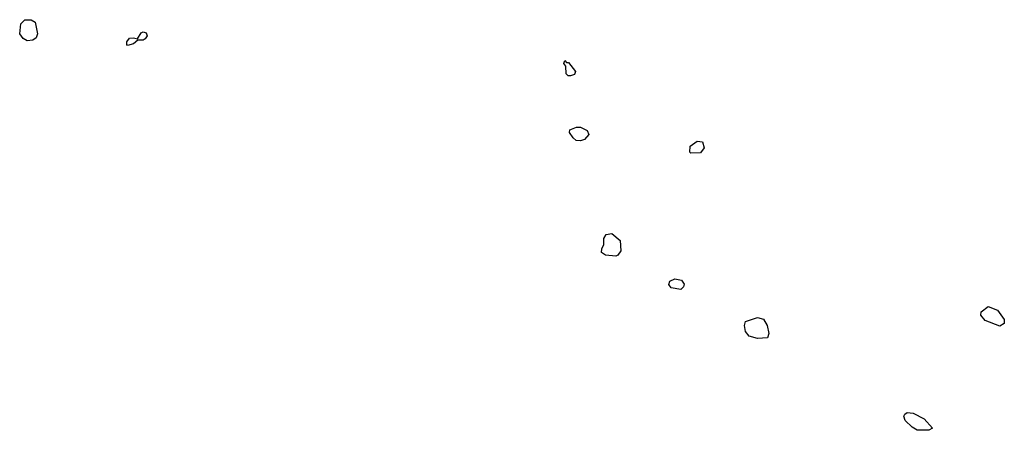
# Model space of a CAD drawing. Extents: x 2601477 to 2753313, y 449408 to 581029.
# Tile 74 of 203: x 2660688 to 2665688, y 482843 to 484928. Entities that reach past the tile are written whole.
import ezdxf

# ---------------------------------------------------------------- set-up
doc = ezdxf.new("R2010")
doc.units = 0

msp = doc.modelspace()

# ---------------------------------------------------------------- linework, layer by layer
at = {"layer": '0CON05XD'}
for points in [[(2660725, 484820), (2660705, 484832.5), (2660687.5, 484855), (2660693, 484907), (2660713, 484927), (2660745, 484927.5), (2660766.7, 484915), (2660778, 484855), (2660771.2, 484835), (2660755, 484823.8), (2660725, 484820)], [(2661235, 484796.7), (2661230.8, 484800.8), (2661231.2, 484815), (2661245, 484833.3), (2661265, 484836.2), (2661285, 484830), (2661305, 484861.2), (2661315, 484866), (2661330, 484860), (2661334, 484845), (2661325, 484830.8), (2661314.3, 484824.3), (2661287, 484823), (2661265, 484804.3), (2661235, 484796.7)], [(2663485, 484642.5), (2663473, 484643), (2663463, 484653), (2663461.7, 484691.7), (2663450, 484705), (2663455, 484720), (2663465, 484710), (2663475, 484710), (2663510, 484665), (2663505, 484650), (2663485, 484642.5)], [(2663535, 484313.3), (2663514.1, 484314.1), (2663498.3, 484328.3), (2663480, 484355), (2663482, 484368), (2663515, 484382), (2663535, 484382), (2663570, 484365), (2663577.5, 484345), (2663555, 484320), (2663535, 484313.3)], [(2664095, 484250), (2664090, 484255), (2664092.5, 484285), (2664128.3, 484311.7), (2664155, 484307.5), (2664163, 484277), (2664145, 484252.5), (2664095, 484250)], [(2663715, 483726.7), (2663661.7, 483731.7), (2663642.5, 483745), (2663643.3, 483765), (2663653.6, 483786.4), (2663653.6, 483816.4), (2663665, 483837.5), (2663695, 483842.5), (2663736.1, 483806.1), (2663740, 483755), (2663725, 483732.5), (2663715, 483726.7)], [(2664045, 483558.8), (2663995, 483566.7), (2663983.9, 483583.9), (2663989.5, 483600.5), (2664015, 483612.5), (2664048.8, 483605), (2664062, 483585), (2664058.6, 483571.4), (2664045, 483558.8)], [(2665665, 483372.5), (2665590.7, 483400.7), (2665568.3, 483428.3), (2665570, 483445), (2665605, 483472.5), (2665653.3, 483453.3), (2665687.5, 483405), (2665687.5, 483385), (2665665, 483372.5)], [(2664435, 483310), (2664391.7, 483321.7), (2664373.3, 483345), (2664367.5, 483375), (2664372.5, 483395), (2664435, 483416.7), (2664465, 483407.5), (2664482.5, 483375), (2664492.5, 483335), (2664485, 483312.5), (2664435, 483310)], [(2665305, 482843.3), (2665245, 482843.3), (2665219.3, 482859.3), (2665183.9, 482893.9), (2665177.5, 482915), (2665182.5, 482925), (2665195, 482933.3), (2665225, 482930), (2665280.7, 482900.7), (2665322.5, 482855), (2665305, 482843.3)]]:
    msp.add_lwpolyline(points, dxfattribs=at)

doc.saveas('drawing.dxf')
